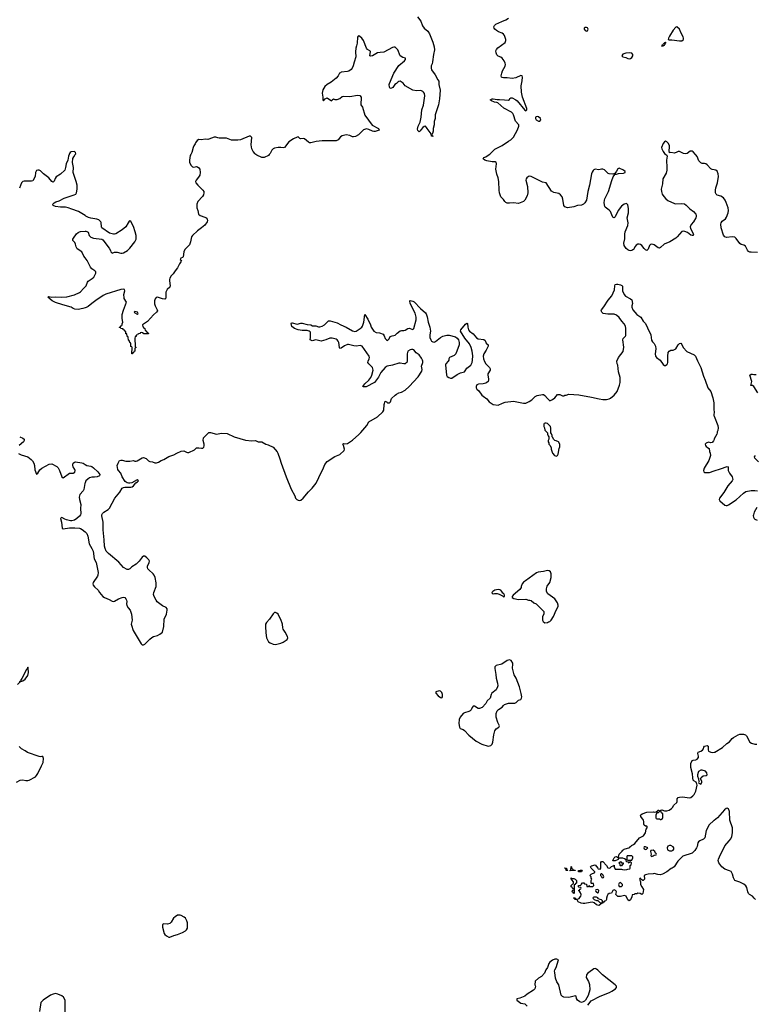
# Model space of a CAD drawing. Header units: inches. Extents: x 2323201 to 2563958, y 895391 to 1023096.
# Tile 146 of 196: x 2478961 to 2490655, y 986482 to 1002143. Entities that reach past the tile are written whole.
import ezdxf

# ---------------------------------------------------------------- set-up
doc = ezdxf.new("R2010")
doc.units = ezdxf.units.IN
doc.header["$MEASUREMENT"] = 0
for name, color, linetype in [('C4070', 7, 'Continuous'), ('C4080', 7, 'Continuous'), ('C4978', 7, 'Continuous'), ('C4979', 7, 'Continuous'), ('C4988', 7, 'Continuous'), ('C4989', 7, 'Continuous'), ('C4998', 7, 'Continuous'), ('C4999', 7, 'Continuous')]:
    doc.layers.add(name, color=color, linetype=linetype)

msp = doc.modelspace()

# ---------------------------------------------------------------- linework, layer by layer
at = {"layer": 'C4070', "color": 5, "elevation": 120}
msp.add_lwpolyline([(2479845, 1000000), (2479851, 1000010), (2479849, 1000030), (2479830, 1000046), (2479780, 1000040), (2479761, 1000030), (2479750, 1000015), (2479745, 1000000)], dxfattribs=at)
at = {"layer": 'C4080', "color": 5, "elevation": 120}
for points in [[(2485286, 1002190), (2485338, 1002118), (2485367, 1002046), (2485389, 1002009), (2485450, 1001958), (2485477, 1001917), (2485530, 1001787), (2485552, 1001710), (2485554, 1001666), (2485539, 1001590), (2485526, 1001474), (2485518, 1001442), (2485503, 1001410), (2485501, 1001370), (2485510, 1001346), (2485567, 1001267), (2485610, 1001185), (2485626, 1001166), (2485624, 1001110), (2485643, 1001023), (2485635, 1000885), (2485618, 1000790), (2485565, 1000630), (2485564, 1000570), (2485550, 1000526), (2485548, 1000470), (2485535, 1000410), (2485535, 1000370), (2485526, 1000334), (2485514, 1000310), (2485518, 1000298), (2485530, 1000294), (2485530, 1000286), (2485510, 1000289), (2485504, 1000330), (2485439, 1000410), (2485429, 1000430), (2485410, 1000449), (2485390, 1000445), (2485370, 1000429), (2485341, 1000399), (2485330, 1000375), (2485310, 1000359), (2485290, 1000382), (2485283, 1000403), (2485295, 1000450), (2485325, 1000515), (2485344, 1000590), (2485356, 1000710), (2485379, 1000781), (2485400, 1000930), (2485394, 1000970), (2485382, 1000990), (2485370, 1001003), (2485350, 1001013), (2485330, 1001016), (2485270, 1001010), (2485210, 1001023), (2485090, 1001089), (2485055, 1001135), (2485010, 1001164), (2484990, 1001161), (2484971, 1001150), (2484951, 1001130), (2484926, 1001114), (2484893, 1001067), (2484870, 1001054), (2484850, 1001049), (2484839, 1001070), (2484835, 1001110), (2484841, 1001130), (2484907, 1001290), (2484990, 1001412), (2485078, 1001490), (2485092, 1001510), (2485094, 1001530), (2485050, 1001542), (2485010, 1001567), (2484970, 1001661), (2484950, 1001687), (2484930, 1001704), (2484910, 1001708), (2484890, 1001702), (2484750, 1001624), (2484690, 1001622), (2484650, 1001615), (2484571, 1001569), (2484544, 1001564), (2484526, 1001566), (2484537, 1001637), (2484529, 1001649), (2484490, 1001670), (2484473, 1001690), (2484425, 1001810), (2484402, 1001850), (2484370, 1001878), (2484350, 1001885), (2484340, 1001879), (2484333, 1001867), (2484328, 1001770), (2484313, 1001727), (2484306, 1001690), (2484300, 1001630), (2484305, 1001550), (2484277, 1001470), (2484264, 1001410), (2484244, 1001370), (2484230, 1001350), (2484195, 1001325), (2484170, 1001318), (2484073, 1001307), (2484060, 1001300), (2484046, 1001290), (2484023, 1001250), (2483990, 1001214), (2483911, 1001149), (2483848, 1001112), (2483810, 1001082), (2483781, 1001030), (2483767, 1000973), (2483782, 1000910), (2483782, 1000870), (2483790, 1000854), (2483816, 1000884), (2483850, 1000898), (2483904, 1000864), (2483910, 1000854), (2483922, 1000858), (2483926, 1000870), (2483950, 1000882), (2483972, 1000872), (2484010, 1000876), (2484050, 1000891), (2484090, 1000921), (2484110, 1000926), (2484210, 1000921), (2484330, 1000944), (2484370, 1000936), (2484391, 1000910), (2484386, 1000790), (2484410, 1000752), (2484447, 1000627), (2484567, 1000467), (2484665, 1000410), (2484678, 1000390), (2484674, 1000386), (2484610, 1000367), (2484590, 1000364), (2484570, 1000370), (2484510, 1000398), (2484474, 1000406), (2484457, 1000403), (2484425, 1000390), (2484348, 1000312), (2484297, 1000283), (2484270, 1000279), (2484250, 1000281), (2484210, 1000299), (2484150, 1000309), (2484090, 1000297), (2484059, 1000281), (2484026, 1000234), (2483990, 1000214), (2483930, 1000218), (2483770, 1000216), (2483672, 1000208), (2483590, 1000187), (2483570, 1000187), (2483550, 1000193), (2483490, 1000246), (2483470, 1000252), (2483430, 1000249), (2483413, 1000253), (2483390, 1000278), (2483370, 1000277), (2483312, 1000248), (2483241, 1000199), (2483170, 1000109), (2483150, 1000103), (2483110, 1000109), (2483070, 1000110), (2483010, 1000098), (2482990, 1000090), (2482971, 1000070), (2482943, 1000017), (2482929, 1000000)], [(2486426, 1000000), (2486441, 1000010), (2486514, 1000086), (2486630, 1000144), (2486730, 1000211), (2486770, 1000231), (2486810, 1000275), (2486875, 1000390), (2486898, 1000450), (2486896, 1000470), (2486844, 1000530), (2486810, 1000628), (2486799, 1000650), (2486779, 1000670), (2486657, 1000737), (2486562, 1000822), (2486548, 1000828), (2486510, 1000830), (2486462, 1000850), (2486438, 1000870), (2486470, 1000883), (2486490, 1000883), (2486550, 1000874), (2486590, 1000876), (2486670, 1000870), (2486730, 1000861), (2486749, 1000871), (2486755, 1000890), (2486763, 1000897), (2486770, 1000901), (2486790, 1000899), (2486850, 1000868), (2486870, 1000850), (2486990, 1000703), (2487010, 1000695), (2487023, 1000710), (2487022, 1000730), (2486954, 1000910), (2486938, 1000990), (2486931, 1001090), (2486951, 1001171), (2486956, 1001230), (2486950, 1001249), (2486930, 1001254), (2486850, 1001216), (2486790, 1001205), (2486710, 1001220), (2486650, 1001216), (2486630, 1001221), (2486621, 1001230), (2486616, 1001250), (2486624, 1001290), (2486637, 1001330), (2486677, 1001403), (2486682, 1001430), (2486679, 1001450), (2486661, 1001490), (2486630, 1001530), (2486610, 1001546), (2486565, 1001565), (2486545, 1001585), (2486534, 1001614), (2486533, 1001650), (2486540, 1001670), (2486563, 1001697), (2486678, 1001782), (2486691, 1001810), (2486690, 1001830), (2486667, 1001890), (2486653, 1001913), (2486630, 1001930), (2486575, 1001950), (2486539, 1001970), (2486516, 1001990), (2486503, 1002010), (2486499, 1002030), (2486509, 1002050), (2486529, 1002070), (2486624, 1002116), (2486690, 1002140), (2486733, 1002167)], [(2482717, 1000000), (2482704, 1000010), (2482670, 1000049), (2482652, 1000090), (2482643, 1000150), (2482653, 1000270), (2482630, 1000289), (2482609, 1000289), (2482470, 1000233), (2482430, 1000225), (2482330, 1000229), (2482250, 1000256), (2482210, 1000261), (2482130, 1000259), (2482110, 1000262), (2482077, 1000277), (2482050, 1000277), (2481970, 1000241), (2481950, 1000237), (2481910, 1000243), (2481850, 1000234), (2481810, 1000239), (2481780, 1000220), (2481755, 1000185), (2481751, 1000170), (2481730, 1000135), (2481719, 1000110), (2481698, 1000030), (2481680, 1000000)], [(2489707, 1000000), (2489670, 1000041), (2489650, 1000053), (2489621, 1000050), (2489570, 1000015), (2489550, 1000009), (2489514, 1000014), (2489450, 1000049), (2489430, 1000048), (2489406, 1000034), (2489370, 1000022), (2489312, 1000028), (2489290, 1000026), (2489284, 1000064), (2489294, 1000110), (2489290, 1000142), (2489270, 1000177), (2489250, 1000201), (2489230, 1000209), (2489210, 1000199), (2489190, 1000173), (2489166, 1000110), (2489168, 1000090), (2489190, 1000048), (2489210, 1000016), (2489231, 1000000)]]:
    msp.add_lwpolyline(points, dxfattribs=at)
for points in [[(2487970, 1002020), (2487950, 1002020), (2487934, 1002010), (2487936, 1001990), (2487951, 1001970), (2487970, 1001960), (2487990, 1001966), (2487997, 1001990), (2487990, 1002011)], [(2489410, 1002029), (2489390, 1002025), (2489350, 1001977), (2489290, 1001882), (2489275, 1001850), (2489271, 1001830), (2489285, 1001825), (2489330, 1001824), (2489450, 1001805), (2489490, 1001809), (2489512, 1001830), (2489514, 1001850), (2489508, 1001870), (2489475, 1001930), (2489449, 1001990)], [(2489230, 1001786), (2489224, 1001776), (2489210, 1001777), (2489184, 1001750), (2489180, 1001740), (2489165, 1001730), (2489170, 1001722), (2489190, 1001725), (2489210, 1001737), (2489219, 1001750), (2489232, 1001770)], [(2488650, 1001616), (2488598, 1001610), (2488550, 1001593), (2488536, 1001570), (2488550, 1001553), (2488599, 1001539), (2488630, 1001525), (2488650, 1001522), (2488670, 1001526), (2488690, 1001544), (2488707, 1001570), (2488710, 1001590), (2488690, 1001611)], [(2487190, 1000604), (2487170, 1000598), (2487163, 1000590), (2487161, 1000570), (2487171, 1000550), (2487210, 1000530), (2487230, 1000531), (2487247, 1000550), (2487240, 1000570), (2487210, 1000597)]]:
    msp.add_lwpolyline(points, close=True, dxfattribs=at)
at = {"layer": 'C4978', "color": 5, "elevation": 120}
msp.add_lwpolyline([(2479684, 986350), (2479682, 986550), (2479655, 986595), (2479630, 986618), (2479565, 986645), (2479530, 986653), (2479494, 986646), (2479450, 986629), (2479333, 986547), (2479299, 986510), (2479278, 986370)], dxfattribs=at)
at = {"layer": 'C4979', "color": 5, "elevation": 120}
for points in [[(2479745, 1000000), (2479735, 999970), (2479724, 999910), (2479700, 999850), (2479691, 999790), (2479678, 999750), (2479610, 999688), (2479538, 999642), (2479522, 999618), (2479510, 999574), (2479496, 999564), (2479490, 999561), (2479470, 999568), (2479422, 999630), (2479339, 999690), (2479290, 999741), (2479270, 999752), (2479250, 999752), (2479230, 999743), (2479210, 999710), (2479204, 999650), (2479170, 999579), (2479148, 999572), (2479030, 999575), (2479010, 999570), (2478990, 999550), (2478956, 999464)], [(2480000, 999026), (2479897, 999090), (2479788, 999128), (2479733, 999153), (2479690, 999160), (2479610, 999161), (2479530, 999170), (2479493, 999190), (2479490, 999210), (2479509, 999230), (2479534, 999246), (2479590, 999264), (2479670, 999304), (2479825, 999355), (2479851, 999369), (2479865, 999390), (2479875, 999450), (2479873, 999510), (2479860, 999570), (2479813, 999710), (2479814, 999790), (2479800, 999870), (2479806, 999934), (2479819, 999961), (2479845, 1000000)], [(2480000, 998357), (2479981, 998381), (2479949, 998450), (2479877, 998497), (2479859, 998530), (2479850, 998575), (2479837, 998597), (2479804, 998630), (2479804, 998650), (2479815, 998670), (2479865, 998735), (2479890, 998759), (2479910, 998771), (2479930, 998774), (2480000, 998778)], [(2480000, 997561), (2479965, 997550), (2479890, 997536), (2479839, 997539), (2479809, 997549), (2479778, 997570), (2479645, 997605), (2479530, 997643), (2479475, 997670), (2479406, 997730), (2479422, 997738), (2479471, 997731), (2479530, 997736), (2479630, 997730), (2479710, 997734), (2479831, 997769), (2479910, 997802), (2479930, 997813), (2479977, 997870), (2480000, 997892)], [(2478961, 995510), (2479010, 995488), (2479030, 995471), (2479030, 995450), (2479019, 995430), (2478953, 995370)], [(2478943, 995243), (2478982, 995222), (2479090, 995190), (2479143, 995150), (2479166, 995126), (2479184, 995090), (2479194, 995050), (2479203, 994983), (2479230, 994914), (2479250, 994932), (2479279, 994981), (2479310, 995010), (2479430, 995071), (2479470, 995079), (2479550, 995034), (2479573, 995013), (2479596, 994970), (2479630, 994871), (2479650, 994857), (2479750, 994929), (2479810, 994930), (2479835, 994945), (2479844, 994970), (2479838, 994990), (2479811, 995030), (2479804, 995050), (2479804, 995070), (2479810, 995091), (2479830, 995105), (2479850, 995108), (2479950, 995097), (2479971, 995090), (2480000, 995069)], [(2480000, 994779), (2479994, 994766), (2479982, 994670), (2479970, 994647), (2479919, 994590), (2479905, 994550), (2479909, 994510), (2479932, 994430), (2479927, 994370), (2479931, 994290), (2479928, 994270), (2479914, 994246), (2479870, 994209), (2479830, 994185), (2479790, 994172), (2479770, 994172), (2479706, 994186), (2479676, 994196), (2479630, 994223), (2479620, 994220), (2479611, 994210), (2479626, 994150), (2479638, 994058), (2479650, 994044), (2479750, 994061), (2479838, 994062), (2479910, 994056), (2479930, 994050), (2479955, 994035), (2480000, 993995)], [(2478928, 991570), (2478966, 991610), (2478956, 991616)], [(2478910, 990013), (2478970, 990045), (2479010, 990053), (2479058, 990042), (2479090, 990043), (2479110, 990048), (2479210, 990098), (2479230, 990120), (2479250, 990154), (2479305, 990275), (2479336, 990330), (2479340, 990390), (2479330, 990425), (2479310, 990426), (2479290, 990419), (2479270, 990421), (2479087, 990487), (2479050, 990514), (2478990, 990545), (2478950, 990581)]]:
    msp.add_lwpolyline(points, dxfattribs=at)
msp.add_lwpolyline([(2479090, 991846), (2479082, 991818), (2479070, 991808), (2478997, 991663), (2478972, 991630), (2478978, 991618), (2479010, 991626), (2479050, 991651), (2479090, 991712), (2479102, 991762), (2479098, 991830)], close=True, dxfattribs=at)
at = {"layer": 'C4988', "color": 5}
for points, elevation in [([(2490000, 989408), (2489996, 989404), (2489924, 989336), (2489875, 989245), (2489852, 989130), (2489830, 989109), (2489776, 989084), (2489753, 989067), (2489743, 989050), (2489730, 988990), (2489721, 988970), (2489696, 988930), (2489670, 988902), (2489650, 988887), (2489504, 988836), (2489423, 988757), (2489363, 988670), (2489336, 988650), (2489317, 988643), (2489251, 988590), (2489178, 988550), (2489144, 988544), (2489105, 988545), (2489050, 988562), (2489030, 988555), (2488950, 988554), (2488910, 988544), (2488891, 988530), (2488892, 988470), (2488874, 988450), (2488866, 988450), (2488835, 988475), (2488830, 988486), (2488818, 988482), (2488814, 988470), (2488832, 988432), (2488832, 988390), (2488851, 988350), (2488878, 988310), (2488870, 988246), (2488850, 988226), (2488827, 988247), (2488790, 988248), (2488770, 988238), (2488742, 988238), (2488730, 988226), (2488698, 988222), (2488694, 988190), (2488670, 988146), (2488650, 988126), (2488630, 988146), (2488600, 988200), (2488575, 988215), (2488510, 988199), (2488470, 988198), (2488438, 988230), (2488449, 988270), (2488443, 988283), (2488434, 988294), (2488410, 988302), (2488392, 988290), (2488371, 988249), (2488333, 988247), (2488312, 988228), (2488302, 988210), (2488291, 988170), (2488291, 988150), (2488278, 988130), (2488260, 988120), (2488250, 988109), (2488233, 988107), (2488230, 988089), (2488212, 988088), (2488198, 988082), (2488194, 988070), (2488170, 988055), (2488130, 988065), (2488094, 988094), (2488066, 988106), (2488030, 988104), (2487943, 988083), (2487917, 988083), (2487886, 988090), (2487838, 988110), (2487822, 988142), (2487786, 988150), (2487782, 988162), (2487766, 988170), (2487770, 988174), (2487790, 988174), (2487798, 988158), (2487830, 988154), (2487855, 988165), (2487870, 988194), (2487882, 988198), (2487886, 988230), (2487876, 988256), (2487862, 988282), (2487846, 988290), (2487862, 988298), (2487867, 988313), (2487882, 988318), (2487886, 988330), (2487882, 988342), (2487850, 988346), (2487846, 988350), (2487846, 988370), (2487850, 988374), (2487882, 988378), (2487886, 988390), (2487910, 988412), (2487930, 988414), (2487938, 988398), (2487973, 988393), (2487978, 988358), (2487990, 988354), (2488002, 988358), (2488010, 988374), (2488018, 988358), (2488030, 988354), (2488070, 988354), (2488086, 988370), (2488082, 988402), (2488050, 988406), (2488046, 988410), (2488046, 988450), (2488058, 988470), (2488048, 988488), (2488046, 988510), (2488026, 988530), (2488048, 988552), (2488102, 988578), (2488106, 988590), (2488046, 988650), (2488038, 988670), (2488050, 988682), (2488110, 988702), (2488154, 988650), (2488158, 988638), (2488190, 988634), (2488198, 988650), (2488200, 988740), (2488210, 988754), (2488230, 988754), (2488292, 988690), (2488310, 988654), (2488330, 988645), (2488350, 988652), (2488370, 988672), (2488398, 988682), (2488410, 988694), (2488414, 988690), (2488414, 988670), (2488430, 988634), (2488530, 988634), (2488545, 988625), (2488570, 988621), (2488615, 988625), (2488628, 988632), (2488662, 988638), (2488666, 988650), (2488666, 988690), (2488682, 988698), (2488686, 988730), (2488670, 988746), (2488658, 988742), (2488650, 988726), (2488642, 988742), (2488607, 988747), (2488602, 988782), (2488576, 988796), (2488547, 988807), (2488490, 988806), (2488478, 988802), (2488473, 988787), (2488430, 988766), (2488390, 988766), (2488388, 988770), (2488398, 988782), (2488410, 988814), (2488426, 988830), (2488451, 988831), (2488470, 988814), (2488478, 988822), (2488489, 988870), (2488540, 988920), (2488550, 988936), (2488560, 988940), (2488571, 988951), (2488662, 988978), (2488666, 988990), (2488682, 988998), (2488689, 989010), (2488718, 989022), (2488740, 989040), (2488815, 989130), (2488876, 989164), (2488909, 989210), (2488922, 989270), (2488935, 989290), (2488938, 989310), (2488930, 989318), (2488910, 989318), (2488889, 989329), (2488884, 989344), (2488883, 989390), (2488876, 989410), (2488834, 989470), (2488829, 989490), (2488858, 989510), (2488930, 989536), (2489030, 989541), (2489050, 989536), (2489078, 989542), (2489102, 989558), (2489110, 989570), (2489114, 989570), (2489134, 989554), (2489134, 989550), (2489110, 989526), (2489090, 989526), (2489084, 989516), (2489074, 989490), (2489074, 989450), (2489078, 989438), (2489090, 989434), (2489130, 989434), (2489144, 989424), (2489156, 989424), (2489182, 989438), (2489186, 989450), (2489186, 989510), (2489166, 989530), (2489156, 989556), (2489146, 989570), (2489170, 989575), (2489210, 989561), (2489250, 989561), (2489288, 989572), (2489325, 989595), (2489339, 989610), (2489362, 989650), (2489408, 989690), (2489415, 989710), (2489415, 989750), (2489430, 989771), (2489450, 989779), (2489496, 989784), (2489610, 989768), (2489630, 989773), (2489664, 989796), (2489681, 989819), (2489710, 989874), (2489729, 989970), (2489728, 989988), (2489722, 990000)], 80), ([(2489757, 990000), (2489758, 989998), (2489790, 989982), (2489802, 990000)], 80), ([(2487993, 986467), (2488045, 986535), (2488190, 986613), (2488337, 986670), (2488377, 986690), (2488433, 986730), (2488449, 986750), (2488449, 986770), (2488429, 986790), (2488224, 986950), (2488150, 987025), (2488130, 987041), (2488110, 987049), (2488090, 987045), (2488007, 986990), (2487987, 986973), (2487971, 986950), (2487969, 986910), (2488004, 986844), (2488019, 986799), (2488023, 986710), (2487999, 986621), (2487954, 986546), (2487938, 986530), (2487920, 986520), (2487890, 986513), (2487864, 986524), (2487829, 986550), (2487814, 986574), (2487806, 986610), (2487795, 986615), (2487689, 986591), (2487610, 986596), (2487590, 986604), (2487567, 986630), (2487530, 986790), (2487501, 986841), (2487479, 986899), (2487466, 986990), (2487464, 987010), (2487468, 987032), (2487492, 987070), (2487526, 987190), (2487500, 987200), (2487470, 987199), (2487430, 987185), (2487390, 987154), (2487375, 987130), (2487351, 987070), (2487323, 987030), (2487303, 986977), (2487254, 986926), (2487210, 986898), (2487154, 986850), (2487152, 986790), (2487162, 986770), (2487151, 986730), (2487130, 986709), (2487030, 986642), (2486992, 986610), (2486910, 986579), (2486862, 986570), (2486865, 986550), (2486930, 986502), (2486990, 986487), (2487031, 986450)], 120)]:
    msp.add_lwpolyline(points, dxfattribs=dict(at, elevation=elevation))
for points, elevation in [([(2489310, 989009), (2489290, 989009), (2489263, 988997), (2489252, 988970), (2489258, 988938), (2489290, 988922), (2489330, 988925), (2489350, 988932), (2489362, 988950), (2489362, 988970), (2489350, 988988)], 80), ([(2488690, 988846), (2488630, 988846), (2488618, 988842), (2488614, 988830), (2488614, 988790), (2488618, 988778), (2488630, 988774), (2488690, 988774), (2488706, 988810), (2488706, 988830)], 80), ([(2488910, 988986), (2488890, 988986), (2488882, 988970), (2488890, 988954), (2488910, 988942), (2488926, 988950), (2488946, 988970)], 80), ([(2489030, 988935), (2489006, 988926), (2488994, 988926), (2488992, 988910), (2489002, 988870), (2488994, 988850), (2488998, 988838), (2489010, 988834), (2489030, 988842), (2489050, 988854), (2489082, 988858), (2489086, 988870), (2489082, 988882), (2489067, 988887), (2489058, 988910)], 80), ([(2488530, 988734), (2488550, 988734), (2488554, 988730), (2488554, 988710), (2488538, 988702), (2488530, 988686), (2488510, 988686), (2488506, 988690), (2488506, 988710), (2488486, 988730), (2488510, 988754)], 80), ([(2487670, 988608), (2487648, 988610), (2487642, 988642), (2487630, 988646), (2487630, 988654), (2487654, 988650), (2487658, 988618), (2487673, 988613)], 80), ([(2487710, 988606), (2487706, 988610), (2487722, 988618), (2487727, 988673), (2487734, 988670), (2487738, 988638), (2487754, 988630), (2487758, 988618), (2487790, 988614), (2487794, 988610), (2487790, 988608)], 80), ([(2487890, 988588), (2487846, 988590), (2487846, 988610), (2487870, 988618), (2487896, 988616), (2487902, 988610)], 80), ([(2488216, 988556), (2488204, 988556), (2488194, 988550), (2488194, 988530), (2488213, 988513), (2488218, 988498), (2488230, 988494), (2488242, 988498), (2488246, 988510), (2488236, 988536)], 80), ([(2487742, 988482), (2487770, 988482), (2487790, 988472), (2487812, 988450), (2487812, 988408), (2487798, 988402), (2487793, 988387), (2487778, 988382), (2487774, 988370), (2487774, 988250), (2487770, 988246), (2487762, 988262), (2487746, 988270), (2487747, 988293), (2487762, 988298), (2487766, 988310), (2487762, 988322), (2487747, 988327), (2487742, 988342), (2487726, 988350), (2487730, 988374), (2487750, 988394), (2487762, 988398), (2487766, 988410), (2487766, 988430), (2487740, 988460), (2487726, 988470), (2487726, 988490), (2487730, 988492)], 80), ([(2488510, 988418), (2488490, 988408), (2488478, 988390), (2488490, 988354), (2488530, 988354), (2488546, 988370), (2488546, 988390), (2488516, 988416)], 80), ([(2488150, 988306), (2488118, 988302), (2488114, 988290), (2488118, 988278), (2488133, 988273), (2488150, 988254), (2488162, 988258), (2488166, 988290)], 80), ([(2488130, 988186), (2488090, 988186), (2488078, 988182), (2488074, 988170), (2488094, 988150), (2488130, 988134), (2488150, 988134), (2488190, 988094), (2488210, 988094), (2488222, 988098), (2488226, 988110), (2488226, 988130), (2488210, 988146), (2488187, 988147), (2488162, 988162), (2488150, 988178)], 80), ([(2481510, 987902), (2481470, 987898), (2481430, 987872), (2481408, 987850), (2481370, 987786), (2481350, 987765), (2481310, 987759), (2481250, 987763), (2481231, 987750), (2481229, 987710), (2481256, 987610), (2481268, 987590), (2481292, 987570), (2481330, 987551), (2481350, 987548), (2481410, 987575), (2481470, 987590), (2481550, 987622), (2481598, 987650), (2481615, 987665), (2481626, 987694), (2481630, 987778), (2481619, 987810), (2481597, 987850), (2481574, 987870), (2481530, 987896)], 120)]:
    msp.add_lwpolyline(points, close=True, dxfattribs=dict(at, elevation=elevation))
at = {"layer": 'C4989', "color": 5}
for points, elevation in [([(2481680, 1000000), (2481670, 999982), (2481658, 999910), (2481659, 999870), (2481685, 999825), (2481710, 999801), (2481730, 999797), (2481770, 999806), (2481790, 999804), (2481810, 999787), (2481824, 999764), (2481832, 999712), (2481823, 999670), (2481804, 999636), (2481767, 999590), (2481757, 999570), (2481761, 999550), (2481791, 999510), (2481874, 999434), (2481886, 999410), (2481889, 999390), (2481881, 999359), (2481866, 999330), (2481791, 999250), (2481779, 999210), (2481778, 999150), (2481795, 999110), (2481806, 999050), (2481831, 999030), (2481904, 999004), (2481925, 998990), (2481943, 998970), (2481947, 998950), (2481942, 998930), (2481903, 998877), (2481850, 998830), (2481790, 998787), (2481710, 998713), (2481691, 998690), (2481674, 998610), (2481658, 998562), (2481641, 998539), (2481587, 998490), (2481568, 998452), (2481558, 998370), (2481550, 998358), (2481522, 998350), (2481514, 998330), (2481532, 998312), (2481524, 998290), (2481502, 998258), (2481470, 998194), (2481433, 998150), (2481401, 998099), (2481370, 998069), (2481350, 998034), (2481342, 998010), (2481340, 997990), (2481354, 997910), (2481346, 997890), (2481306, 997850), (2481283, 997810), (2481285, 997730), (2481278, 997702), (2481270, 997698), (2481230, 997704), (2481150, 997730), (2481130, 997726), (2481116, 997704), (2481104, 997670), (2481102, 997622), (2481112, 997592), (2481145, 997530), (2481151, 997510), (2481136, 997490), (2481090, 997450), (2480990, 997344), (2480914, 997290), (2480918, 997258), (2480930, 997254), (2480934, 997234), (2480952, 997230), (2480958, 997198), (2480970, 997194), (2480978, 997178), (2480990, 997174), (2480998, 997158), (2481010, 997154), (2481011, 997149), (2480932, 997148), (2480926, 997150), (2480922, 997162), (2480890, 997166), (2480878, 997162), (2480874, 997150), (2480852, 997148), (2480838, 997142), (2480834, 997130), (2480814, 997126), (2480810, 997106), (2480798, 997102), (2480792, 997070), (2480794, 996950), (2480798, 996938), (2480811, 996930), (2480798, 996922), (2480793, 996907), (2480791, 996870), (2480774, 996866), (2480770, 996846), (2480758, 996842), (2480750, 996826), (2480746, 996830), (2480747, 996927), (2480742, 996942), (2480730, 996946), (2480727, 996987), (2480722, 997002), (2480710, 997006), (2480702, 997042), (2480690, 997046), (2480687, 997087), (2480682, 997102), (2480670, 997106), (2480666, 997146), (2480650, 997148), (2480646, 997186), (2480630, 997188), (2480627, 997207), (2480608, 997210), (2480606, 997226), (2480566, 997230), (2480562, 997242), (2480548, 997248), (2480550, 997254), (2480562, 997258), (2480570, 997274), (2480582, 997278), (2480588, 997292), (2480588, 997308), (2480598, 997330), (2480590, 997390), (2480590, 997452), (2480610, 997525), (2480659, 997650), (2480621, 997710), (2480619, 997719), (2480616, 997770), (2480633, 997830), (2480628, 997850), (2480610, 997855), (2480569, 997849), (2480330, 997775), (2480290, 997755), (2480170, 997677), (2480105, 997630), (2480050, 997582), (2480015, 997565), (2480000, 997561)], 120), ([(2482929, 1000000), (2482916, 999984), (2482849, 999949), (2482810, 999953), (2482730, 999989), (2482717, 1000000)], 120), ([(2489231, 1000000), (2489247, 999987), (2489252, 999970), (2489242, 999910), (2489249, 999790), (2489247, 999750), (2489236, 999704), (2489186, 999610), (2489181, 999530), (2489158, 999450), (2489162, 999410), (2489177, 999370), (2489200, 999330), (2489234, 999294), (2489267, 999267), (2489370, 999219), (2489390, 999216), (2489490, 999221), (2489530, 999212), (2489554, 999194), (2489613, 999133), (2489672, 999090), (2489710, 999050), (2489718, 999030), (2489718, 999010), (2489712, 998990), (2489675, 998930), (2489635, 998885), (2489622, 998850), (2489624, 998824), (2489672, 998730), (2489670, 998709), (2489650, 998708), (2489630, 998718), (2489579, 998759), (2489536, 998776), (2489510, 998781), (2489488, 998772), (2489415, 998690), (2489390, 998670), (2489297, 998610), (2489206, 998574), (2489150, 998521), (2489130, 998510), (2489110, 998512), (2489050, 998560), (2489030, 998569), (2489008, 998572), (2488990, 998567), (2488973, 998550), (2488950, 998493), (2488930, 998473), (2488910, 998483), (2488890, 998504), (2488853, 998553), (2488830, 998567), (2488810, 998571), (2488790, 998570), (2488764, 998556), (2488745, 998535), (2488719, 998490), (2488710, 998480), (2488690, 998470), (2488670, 998467), (2488650, 998471), (2488630, 998481), (2488603, 998503), (2488569, 998550), (2488565, 998590), (2488582, 998658), (2488583, 998730), (2488588, 998770), (2488628, 998870), (2488636, 998910), (2488618, 998990), (2488642, 999070), (2488639, 999139), (2488630, 999197), (2488610, 999222), (2488570, 999208), (2488530, 999179), (2488475, 999110), (2488430, 999005), (2488410, 998990), (2488390, 999001), (2488384, 999010), (2488354, 999090), (2488333, 999113), (2488270, 999159), (2488264, 999170), (2488255, 999230), (2488257, 999270), (2488264, 999296), (2488321, 999410), (2488374, 999586), (2488398, 999642), (2488420, 999680), (2488433, 999687), (2488447, 999687), (2488482, 999698), (2488559, 999701), (2488586, 999710), (2488587, 999730), (2488561, 999750), (2488490, 999779), (2488468, 999772), (2488450, 999735), (2488422, 999698), (2488392, 999688), (2488330, 999689), (2488315, 999695), (2488256, 999756), (2488230, 999765), (2488210, 999765), (2488170, 999756), (2488110, 999765), (2488090, 999757), (2488076, 999744), (2488061, 999719), (2488050, 999690), (2488022, 999510), (2487994, 999410), (2487971, 999270), (2487945, 999230), (2487922, 999210), (2487890, 999194), (2487830, 999187), (2487770, 999169), (2487670, 999153), (2487630, 999164), (2487610, 999190), (2487594, 999290), (2487584, 999324), (2487559, 999359), (2487530, 999376), (2487453, 999393), (2487415, 999415), (2487330, 999549), (2487270, 999559), (2487091, 999651), (2487070, 999655), (2487050, 999650), (2487025, 999630), (2487012, 999610), (2487006, 999590), (2487034, 999490), (2487039, 999390), (2487030, 999342), (2486993, 999270), (2486971, 999250), (2486890, 999222), (2486810, 999232), (2486750, 999226), (2486710, 999227), (2486690, 999235), (2486673, 999250), (2486650, 999284), (2486610, 999328), (2486588, 999388), (2486581, 999430), (2486580, 999570), (2486567, 999627), (2486546, 999686), (2486533, 999767), (2486539, 999850), (2486536, 999876), (2486523, 999883), (2486470, 999881), (2486390, 999898), (2486355, 999910), (2486328, 999930), (2486342, 999950), (2486370, 999963), (2486426, 1000000)], 120), ([(2490000, 999755), (2489970, 999760), (2489950, 999770), (2489890, 999833), (2489870, 999848), (2489850, 999853), (2489810, 999853), (2489790, 999864), (2489760, 999900), (2489730, 999966), (2489710, 999996), (2489707, 1000000)], 120), ([(2480000, 998778), (2480010, 998779), (2480030, 998776), (2480050, 998762), (2480066, 998710), (2480090, 998685), (2480134, 998670), (2480269, 998651), (2480283, 998643), (2480383, 998510), (2480406, 998470), (2480412, 998450), (2480430, 998432), (2480470, 998445), (2480510, 998445), (2480567, 998427), (2480590, 998427), (2480610, 998434), (2480674, 998470), (2480712, 998508), (2480789, 998610), (2480810, 998654), (2480812, 998708), (2480799, 998770), (2480770, 998856), (2480730, 998935), (2480710, 998943), (2480703, 998937), (2480683, 998910), (2480650, 998850), (2480590, 998799), (2480490, 998739), (2480470, 998732), (2480450, 998732), (2480390, 998750), (2480269, 998830), (2480261, 998850), (2480256, 998916), (2480249, 998929), (2480217, 998957), (2480186, 998970), (2480090, 998986), (2480057, 998997), (2480010, 999019), (2480000, 999026)], 120), ([(2480000, 997892), (2480020, 997910), (2480041, 997970), (2480050, 997984), (2480114, 998026), (2480138, 998050), (2480169, 998110), (2480169, 998130), (2480154, 998150), (2480110, 998181), (2480087, 998207), (2480033, 998313), (2480000, 998357)], 120), ([(2480000, 993995), (2480027, 993970), (2480043, 993930), (2480064, 993804), (2480110, 993731), (2480128, 993690), (2480147, 993570), (2480176, 993510), (2480208, 993350), (2480205, 993310), (2480198, 993290), (2480128, 993190), (2480123, 993170), (2480129, 993150), (2480150, 993122), (2480207, 993070), (2480230, 993030), (2480282, 992970), (2480311, 992951), (2480383, 992923), (2480430, 992892), (2480450, 992890), (2480470, 992896), (2480530, 992932), (2480590, 992955), (2480610, 992956), (2480630, 992950), (2480650, 992930), (2480660, 992910), (2480664, 992890), (2480660, 992850), (2480664, 992824), (2480684, 992790), (2480718, 992750), (2480740, 992690), (2480749, 992591), (2480735, 992530), (2480738, 992510), (2480765, 992430), (2480890, 992217), (2480910, 992199), (2480930, 992198), (2480950, 992212), (2481028, 992292), (2481062, 992318), (2481090, 992333), (2481150, 992350), (2481190, 992368), (2481230, 992402), (2481253, 992490), (2481257, 992610), (2481297, 992690), (2481306, 992750), (2481303, 992770), (2481290, 992791), (2481230, 992821), (2481145, 992885), (2481128, 992908), (2481099, 992970), (2481090, 993002), (2481091, 993030), (2481128, 993130), (2481128, 993188), (2481113, 993270), (2481100, 993310), (2481084, 993330), (2481013, 993390), (2481000, 993410), (2480994, 993430), (2480994, 993450), (2481020, 993510), (2481024, 993530), (2481016, 993550), (2480984, 993584), (2480950, 993609), (2480930, 993609), (2480910, 993595), (2480862, 993530), (2480810, 993482), (2480742, 993438), (2480710, 993410), (2480690, 993398), (2480670, 993397), (2480610, 993430), (2480535, 993515), (2480370, 993650), (2480338, 993690), (2480319, 993730), (2480310, 993770), (2480306, 993870), (2480286, 994030), (2480288, 994150), (2480267, 994250), (2480267, 994270), (2480275, 994290), (2480296, 994310), (2480367, 994353), (2480389, 994371), (2480471, 994530), (2480553, 994630), (2480590, 994690), (2480610, 994703), (2480630, 994707), (2480730, 994708), (2480750, 994715), (2480769, 994730), (2480806, 994774), (2480834, 994790), (2480848, 994810), (2480830, 994822), (2480743, 994777), (2480710, 994769), (2480690, 994769), (2480670, 994776), (2480640, 994800), (2480592, 994870), (2480570, 994930), (2480530, 994970), (2480519, 994990), (2480512, 995050), (2480526, 995090), (2480550, 995130), (2480570, 995139), (2480590, 995139), (2480650, 995121), (2480670, 995119), (2480710, 995119), (2480769, 995131), (2480790, 995121), (2480810, 995121), (2480830, 995128), (2480906, 995174), (2480930, 995177), (2480970, 995164), (2481010, 995128), (2481030, 995116), (2481070, 995111), (2481110, 995095), (2481135, 995095), (2481170, 995107), (2481210, 995134), (2481254, 995146), (2481330, 995196), (2481410, 995223), (2481458, 995250), (2481530, 995281), (2481570, 995287), (2481610, 995263), (2481630, 995257), (2481650, 995261), (2481738, 995302), (2481770, 995331), (2481810, 995335), (2481850, 995326), (2481874, 995326), (2481890, 995342), (2481894, 995366), (2481894, 995390), (2481877, 995450), (2481885, 995490), (2481899, 995510), (2481970, 995576), (2481995, 995575), (2482090, 995553), (2482170, 995568), (2482259, 995559), (2482372, 995510), (2482550, 995457), (2482650, 995445), (2482710, 995451), (2482750, 995431), (2482810, 995431), (2482872, 995390), (2482910, 995383), (2482990, 995342), (2483055, 995270), (2483066, 995250), (2483099, 995159), (2483115, 995090), (2483199, 994870), (2483278, 994678), (2483337, 994570), (2483343, 994530), (2483365, 994510), (2483390, 994499), (2483410, 994498), (2483430, 994503), (2483465, 994530), (2483550, 994634), (2483613, 994690), (2483676, 994770), (2483758, 994950), (2483781, 994990), (2483813, 995067), (2483850, 995118), (2483970, 995193), (2484051, 995229), (2484117, 995290), (2484125, 995310), (2484109, 995369), (2484098, 995390), (2484103, 995397), (2484110, 995402), (2484130, 995398), (2484170, 995401), (2484250, 995456), (2484355, 995545), (2484385, 995575), (2484481, 995690), (2484514, 995746), (2484650, 995825), (2484734, 995906), (2484750, 995934), (2484755, 996025), (2484770, 996074), (2484790, 996072), (2484798, 996058), (2484811, 996051), (2484827, 996047), (2484838, 996050), (2484854, 996066), (2484870, 996118), (2484930, 996170), (2484950, 996186), (2484990, 996206), (2485030, 996216), (2485090, 996251), (2485152, 996308), (2485298, 996462), (2485354, 996550), (2485357, 996577), (2485347, 996630), (2485371, 996690), (2485371, 996710), (2485364, 996730), (2485350, 996758), (2485310, 996810), (2485266, 996846), (2485225, 996890), (2485210, 996898), (2485190, 996897), (2485167, 996890), (2485134, 996870), (2485124, 996850), (2485119, 996830), (2485119, 996710), (2485114, 996690), (2485102, 996678), (2485090, 996670), (2485070, 996668), (2485010, 996682), (2484990, 996682), (2484890, 996650), (2484801, 996630), (2484770, 996609), (2484702, 996530), (2484664, 996456), (2484599, 996370), (2484470, 996301), (2484424, 996304), (2484418, 996310), (2484449, 996350), (2484510, 996411), (2484542, 996450), (2484560, 996490), (2484582, 996570), (2484571, 996611), (2484510, 996670), (2484498, 996690), (2484499, 996710), (2484519, 996750), (2484523, 996770), (2484518, 996790), (2484408, 996948), (2484390, 996958), (2484379, 996959), (2484310, 996952), (2484274, 996954), (2484190, 996979), (2484170, 996978), (2484124, 996956), (2484070, 996921), (2484050, 996915), (2484043, 996930), (2484036, 997010), (2484025, 997030), (2484010, 997050), (2483990, 997064), (2483930, 997080), (2483890, 997078), (2483830, 997051), (2483752, 997032), (2483730, 997033), (2483670, 997050), (2483610, 997035), (2483598, 997038), (2483579, 997050), (2483584, 997090), (2483582, 997170), (2483577, 997177), (2483562, 997190), (2483530, 997201), (2483450, 997199), (2483388, 997210), (2483329, 997230), (2483285, 997265), (2483277, 997310), (2483281, 997319), (2483290, 997323), (2483370, 997302), (2483430, 997317), (2483450, 997318), (2483530, 997296), (2483588, 997288), (2483614, 997274), (2483670, 997272), (2483710, 997259), (2483730, 997259), (2483768, 997270), (2483808, 997290), (2483847, 997333), (2483869, 997351), (2483894, 997354), (2484010, 997321), (2484065, 997290), (2484150, 997251), (2484250, 997193), (2484290, 997183), (2484310, 997188), (2484375, 997230), (2484398, 997250), (2484410, 997267), (2484430, 997330), (2484450, 997454), (2484498, 997378), (2484538, 997290), (2484551, 997251), (2484591, 997190), (2484628, 997168), (2484683, 997163), (2484739, 997139), (2484756, 997116), (2484772, 997070), (2484790, 997052), (2484810, 997042), (2484834, 997066), (2484850, 997102), (2484883, 997117), (2484910, 997118), (2484930, 997126), (2484961, 997159), (2485008, 997192), (2485030, 997198), (2485070, 997199), (2485090, 997206), (2485130, 997232), (2485150, 997235), (2485210, 997215), (2485227, 997233), (2485262, 997370), (2485263, 997410), (2485250, 997476), (2485166, 997630), (2485162, 997670), (2485166, 997674), (2485190, 997673), (2485210, 997668), (2485230, 997654), (2485331, 997550), (2485410, 997481), (2485423, 997463), (2485438, 997418), (2485454, 997330), (2485479, 997250), (2485492, 997190), (2485481, 997130), (2485482, 997090), (2485496, 997050), (2485510, 997030), (2485530, 997018), (2485550, 997015), (2485570, 997022), (2485650, 997086), (2485690, 997108), (2485750, 997126), (2485790, 997126), (2485890, 997097), (2485916, 997076), (2485935, 997050), (2485948, 997010), (2485946, 996970), (2485897, 996830), (2485870, 996802), (2485794, 996770), (2485784, 996750), (2485783, 996730), (2485773, 996710), (2485734, 996670), (2485728, 996652), (2485745, 996490), (2485756, 996470), (2485781, 996450), (2485810, 996439), (2485830, 996439), (2485918, 996502), (2485970, 996526), (2486030, 996541), (2486044, 996556), (2486070, 996602), (2486131, 996649), (2486154, 996690), (2486162, 996730), (2486165, 996795), (2486156, 996870), (2486139, 996930), (2486110, 996986), (2486039, 997079), (2485969, 997190), (2485973, 997210), (2486050, 997301), (2486070, 997316), (2486078, 997310), (2486084, 997250), (2486095, 997210), (2486111, 997190), (2486170, 997145), (2486225, 997085), (2486250, 997069), (2486338, 997058), (2486359, 997039), (2486376, 996996), (2486411, 996970), (2486411, 996951), (2486386, 996910), (2486376, 996884), (2486341, 996830), (2486331, 996789), (2486334, 996750), (2486350, 996704), (2486374, 996670), (2486430, 996610), (2486439, 996590), (2486438, 996570), (2486403, 996510), (2486402, 996490), (2486415, 996430), (2486414, 996410), (2486408, 996390), (2486390, 996374), (2486370, 996364), (2486330, 996353), (2486255, 996345), (2486230, 996335), (2486217, 996310), (2486217, 996290), (2486228, 996268), (2486260, 996240), (2486310, 996173), (2486330, 996153), (2486390, 996111), (2486426, 996066), (2486470, 996031), (2486490, 996022), (2486570, 996014), (2486634, 996046), (2486681, 996059), (2486810, 996075), (2486970, 996041), (2487010, 996041), (2487062, 996070), (2487101, 996099), (2487158, 996150), (2487190, 996163), (2487270, 996181), (2487290, 996179), (2487310, 996167), (2487350, 996119), (2487390, 996082), (2487430, 996102), (2487468, 996130), (2487510, 996182), (2487550, 996182), (2487590, 996162), (2487610, 996162), (2487630, 996172), (2487650, 996172), (2487690, 996185), (2487850, 996175), (2488050, 996141), (2488174, 996110), (2488230, 996103), (2488290, 996102), (2488330, 996110), (2488356, 996124), (2488413, 996170), (2488458, 996230), (2488499, 996330), (2488507, 996370), (2488509, 996450), (2488483, 996543), (2488469, 996650), (2488459, 996670), (2488455, 996710), (2488478, 996770), (2488556, 996864), (2488565, 996935), (2488552, 997050), (2488557, 997070), (2488593, 997107), (2488599, 997121), (2488599, 997230), (2488591, 997270), (2488570, 997307), (2488531, 997350), (2488490, 997406), (2488450, 997441), (2488410, 997458), (2488310, 997459), (2488238, 997470), (2488214, 997490), (2488206, 997510), (2488213, 997530), (2488250, 997575), (2488317, 997683), (2488373, 997750), (2488415, 997845), (2488421, 997910), (2488430, 997930), (2488450, 997939), (2488470, 997939), (2488510, 997928), (2488536, 997916), (2488545, 997905), (2488546, 997830), (2488571, 997770), (2488590, 997747), (2488670, 997704), (2488690, 997685), (2488701, 997630), (2488691, 997590), (2488691, 997570), (2488708, 997530), (2488738, 997490), (2488770, 997456), (2488836, 997410), (2488875, 997350), (2488912, 997310), (2488940, 997240), (2488996, 997130), (2489007, 997047), (2489021, 997021), (2489048, 996990), (2489068, 996950), (2489074, 996910), (2489063, 996830), (2489068, 996790), (2489085, 996770), (2489145, 996725), (2489190, 996656), (2489210, 996643), (2489230, 996644), (2489250, 996656), (2489259, 996670), (2489267, 996693), (2489265, 996790), (2489270, 996850), (2489285, 996870), (2489310, 996884), (2489352, 996888), (2489390, 996906), (2489430, 996971), (2489450, 996991), (2489470, 996998), (2489490, 996978), (2489510, 996930), (2489568, 996868), (2489682, 996810), (2489705, 996790), (2489735, 996715), (2489791, 996611), (2489831, 996471), (2489861, 996410), (2489901, 996290), (2489946, 996230), (2489983, 996130), (2489995, 996050), (2489995, 995930), (2489999, 995910), (2489995, 995850), (2490000, 995837)], 120), ([(2490000, 995468), (2489990, 995442), (2489970, 995418), (2489950, 995415), (2489910, 995421), (2489872, 995410), (2489861, 995390), (2489865, 995370), (2489875, 995355), (2489890, 995342), (2489914, 995330), (2489920, 995320), (2489925, 995275), (2489936, 995250), (2489941, 995210), (2489917, 995130), (2489845, 995010), (2489831, 994970), (2489838, 994950), (2489850, 994943), (2489890, 994939), (2489930, 994943), (2490000, 994965)], 120), ([(2480000, 995069), (2480026, 995050), (2480090, 995041), (2480110, 995034), (2480136, 995016), (2480202, 994950), (2480233, 994910), (2480232, 994888), (2480191, 994870), (2480150, 994865), (2480110, 994866), (2480070, 994856), (2480043, 994837), (2480013, 994807), (2480000, 994779)], 120), ([(2489722, 990000), (2489714, 990014), (2489676, 990036), (2489670, 990046), (2489663, 990083), (2489659, 990150), (2489630, 990250), (2489630, 990310), (2489650, 990358), (2489670, 990366), (2489710, 990368), (2489730, 990381), (2489751, 990409), (2489755, 990430), (2489741, 990470), (2489749, 990490), (2489792, 990508), (2489815, 990525), (2489832, 990548), (2489836, 990570), (2489850, 990590), (2489890, 990599), (2489906, 990586), (2489905, 990530), (2489914, 990510), (2489950, 990490), (2489972, 990488), (2490000, 990493)], 80), ([(2489802, 990000), (2489808, 990010), (2489808, 990030), (2489786, 990070), (2489795, 990090), (2489826, 990114), (2489876, 990124), (2489889, 990131), (2489885, 990165), (2489862, 990190), (2489810, 990204), (2489790, 990204), (2489755, 990185), (2489746, 990170), (2489738, 990130), (2489738, 990110), (2489754, 990070), (2489754, 990050), (2489762, 990030), (2489754, 990010), (2489757, 990000)], 80)]:
    msp.add_lwpolyline(points, dxfattribs=dict(at, elevation=elevation))
at = {"layer": 'C4989', "color": 5, "elevation": 120}
for points in [[(2480790, 997502), (2480784, 997496), (2480783, 997490), (2480790, 997478), (2480830, 997458), (2480842, 997470), (2480834, 997490)], [(2487330, 995728), (2487313, 995727), (2487298, 995722), (2487293, 995707), (2487292, 995670), (2487302, 995650), (2487310, 995614), (2487354, 995570), (2487354, 995550), (2487364, 995524), (2487374, 995510), (2487374, 995470), (2487362, 995450), (2487362, 995430), (2487372, 995412), (2487373, 995393), (2487392, 995372), (2487410, 995334), (2487412, 995310), (2487431, 995250), (2487462, 995210), (2487490, 995198), (2487510, 995212), (2487519, 995230), (2487536, 995324), (2487548, 995350), (2487548, 995390), (2487526, 995430), (2487487, 995447), (2487468, 995448), (2487446, 995470), (2487436, 995496), (2487426, 995510), (2487426, 995530), (2487416, 995556), (2487406, 995570), (2487407, 995647), (2487398, 995670), (2487350, 995718)], [(2487350, 993382), (2487290, 993364), (2487206, 993354), (2487177, 993343), (2487001, 993219), (2486970, 993194), (2486951, 993170), (2486931, 993130), (2486931, 993110), (2486910, 993078), (2486805, 992990), (2486791, 992970), (2486792, 992952), (2486816, 992936), (2486890, 992919), (2487010, 992925), (2487050, 992911), (2487070, 992911), (2487090, 992905), (2487132, 992870), (2487172, 992850), (2487292, 992730), (2487291, 992690), (2487272, 992648), (2487272, 992592), (2487282, 992570), (2487310, 992552), (2487350, 992556), (2487370, 992563), (2487390, 992571), (2487410, 992591), (2487449, 992650), (2487489, 992751), (2487519, 992810), (2487524, 992830), (2487513, 992870), (2487470, 992929), (2487355, 993010), (2487335, 993050), (2487334, 993090), (2487349, 993131), (2487389, 993190), (2487408, 993272), (2487408, 993328), (2487399, 993359), (2487379, 993379)], [(2486570, 993082), (2486514, 993070), (2486482, 993050), (2486465, 993030), (2486470, 993022), (2486490, 993012), (2486510, 993018), (2486550, 993018), (2486586, 993006), (2486638, 992978), (2486650, 992965), (2486666, 992970), (2486666, 992990), (2486658, 993010), (2486642, 993022), (2486628, 993050), (2486610, 993068), (2486595, 993075)], [(2483030, 992713), (2483010, 992713), (2482990, 992694), (2482930, 992610), (2482884, 992556), (2482870, 992530), (2482866, 992490), (2482873, 992390), (2482886, 992310), (2482903, 992270), (2482916, 992250), (2482942, 992230), (2482990, 992212), (2483030, 992206), (2483110, 992224), (2483150, 992240), (2483214, 992286), (2483221, 992310), (2483217, 992330), (2483182, 992402), (2483147, 992450), (2483142, 992470), (2483137, 992530), (2483110, 992602), (2483082, 992662), (2483068, 992688), (2483050, 992705)], [(2486750, 991962), (2486710, 991949), (2486626, 991894), (2486535, 991870), (2486515, 991850), (2486515, 991825), (2486533, 991730), (2486537, 991670), (2486558, 991590), (2486562, 991550), (2486558, 991530), (2486534, 991486), (2486467, 991430), (2486456, 991410), (2486438, 991350), (2486394, 991310), (2486370, 991264), (2486315, 991205), (2486270, 991185), (2486249, 991189), (2486190, 991225), (2486170, 991222), (2486156, 991204), (2486136, 991164), (2486122, 991150), (2486102, 991139), (2486030, 991116), (2486010, 991105), (2485965, 991050), (2485948, 991010), (2485941, 990950), (2485951, 990890), (2485966, 990870), (2486011, 990851), (2486030, 990836), (2486103, 990763), (2486218, 990670), (2486310, 990619), (2486410, 990586), (2486450, 990598), (2486470, 990622), (2486481, 990650), (2486498, 990770), (2486513, 990830), (2486538, 990862), (2486577, 990890), (2486589, 990910), (2486562, 990962), (2486534, 991050), (2486536, 991110), (2486552, 991148), (2486571, 991169), (2486630, 991210), (2486650, 991236), (2486670, 991252), (2486730, 991273), (2486830, 991271), (2486855, 991285), (2486890, 991318), (2486930, 991331), (2486941, 991350), (2486943, 991370), (2486932, 991428), (2486906, 991530), (2486854, 991670), (2486824, 991724), (2486793, 991830), (2486801, 991890), (2486799, 991910), (2486775, 991950)], [(2485630, 991469), (2485574, 991450), (2485578, 991430), (2485611, 991390), (2485650, 991363), (2485670, 991356), (2485681, 991370), (2485682, 991410), (2485670, 991444), (2485650, 991465)]]:
    msp.add_lwpolyline(points, close=True, dxfattribs=at)
at = {"layer": 'C4998', "color": 5, "elevation": 80}
msp.add_lwpolyline([(2490659, 988150), (2490636, 988170), (2490610, 988203), (2490562, 988230), (2490550, 988244), (2490537, 988270), (2490520, 988340), (2490507, 988367), (2490472, 988392), (2490410, 988424), (2490330, 988453), (2490310, 988494), (2490293, 988553), (2490270, 988593), (2490247, 988607), (2490170, 988633), (2490124, 988670), (2490077, 988730), (2490066, 988770), (2490069, 988790), (2490087, 988830), (2490170, 989002), (2490240, 989080), (2490264, 989116), (2490280, 989150), (2490294, 989210), (2490291, 989290), (2490248, 989410), (2490247, 989550), (2490231, 989591), (2490210, 989603), (2490190, 989597), (2490164, 989576), (2490053, 989450), (2490000, 989408)], dxfattribs=at)
at = {"layer": 'C4999', "color": 5}
for points, elevation in [([(2490690, 998438), (2490590, 998444), (2490570, 998447), (2490550, 998456), (2490530, 998478), (2490500, 998540), (2490475, 998555), (2490430, 998566), (2490410, 998581), (2490350, 998665), (2490330, 998682), (2490290, 998688), (2490199, 998679), (2490171, 998691), (2490150, 998715), (2490111, 998830), (2490109, 998891), (2490113, 998910), (2490130, 998938), (2490182, 998978), (2490199, 999001), (2490223, 999070), (2490228, 999110), (2490222, 999150), (2490195, 999235), (2490177, 999270), (2490150, 999308), (2490110, 999336), (2490050, 999352), (2490032, 999370), (2490024, 999390), (2490023, 999430), (2490029, 999470), (2490054, 999550), (2490071, 999650), (2490066, 999690), (2490050, 999732), (2490030, 999749), (2490000, 999755)], 120), ([(2490695, 996210), (2490630, 996308), (2490610, 996322), (2490590, 996322), (2490586, 996326), (2490599, 996390), (2490569, 996490), (2490590, 996505), (2490610, 996506), (2490630, 996501), (2490670, 996501)], 120), ([(2490000, 995837), (2490059, 995690), (2490063, 995650), (2490059, 995610), (2490051, 995590), (2490051, 995570), (2490045, 995550), (2490003, 995477), (2490000, 995468)], 120), ([(2490709, 995109), (2490648, 995170), (2490643, 995190), (2490661, 995210)], 120), ([(2490000, 994965), (2490102, 994998), (2490210, 995038), (2490222, 995030), (2490224, 995024), (2490226, 994970), (2490246, 994930), (2490287, 994870), (2490295, 994850), (2490296, 994830), (2490287, 994810), (2490221, 994730), (2490155, 994625), (2490088, 994532), (2490083, 994510), (2490091, 994490), (2490170, 994423), (2490190, 994416), (2490210, 994418), (2490230, 994426), (2490350, 994508), (2490467, 994613), (2490503, 994637), (2490590, 994654), (2490650, 994657), (2490690, 994650)], 120), ([(2490678, 994382), (2490640, 994310), (2490627, 994267), (2490624, 994250), (2490627, 994230), (2490636, 994210), (2490650, 994196), (2490683, 994183)], 120), ([(2490000, 990493), (2490010, 990495), (2490134, 990566), (2490204, 990630), (2490243, 990657), (2490287, 990710), (2490310, 990728), (2490385, 990770), (2490410, 990778), (2490470, 990779), (2490499, 990770), (2490514, 990754), (2490570, 990651), (2490595, 990635), (2490650, 990620), (2490678, 990621)], 80)]:
    msp.add_lwpolyline(points, dxfattribs=dict(at, elevation=elevation))

doc.saveas('drawing.dxf')
